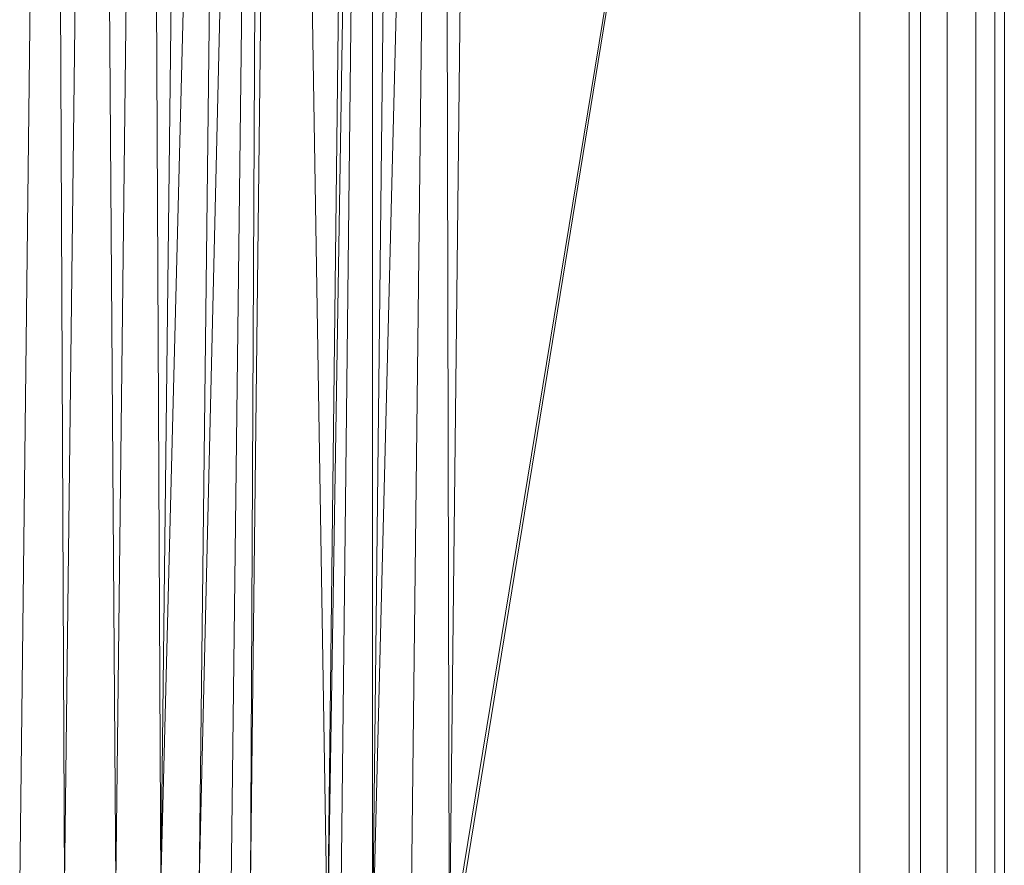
# Model space of a CAD drawing. Header units: metres. Extents: x 391.1 to 427.5, y 12.7 to 28.4.
# Tile 112 of 240: x 408.8382 to 408.9417, y 20.9958 to 21.0846. Entities that reach past the tile are written whole.
import ezdxf

# ---------------------------------------------------------------- set-up
doc = ezdxf.new("R2010")
doc.units = ezdxf.units.M
doc.layers.add('02_MOBILIARIO', color=7, linetype='Continuous', lineweight=18)
doc.layers.add('Mobiliario', color=7, linetype='Continuous', lineweight=18)

# ---------------------------------------------------------------- blocks, each defined once
blk = doc.blocks.new('Family - Plats de dutxa PS-1-153387-01_ENLLUMENAT_PS1')
at = {"layer": '02_MOBILIARIO', "color": 253, "true_color": 0xaaaaaa}
for p, q in [((0.81, 0.00026), (0.81, 0.80026)), ((0.81, 0.00026), (0.81, 0.80026)), ((0.807, 0.01026), (0.807, 0.79026)), ((0.7948, 0.04106), (0.7948, 0.76746)), ((0.8012, 0.76746), (0.8012, 0.04106)), ((0.70646, 0.11324), (0.70983, 0.40026)), ((0.70646, 0.11324), (0.70983, 0.40026)), ((0.71118, 0.11324), (0.70983, 0.40026)), ((0.70983, 0.40026), (0.71118, 0.11324)), ((0.71118, 0.11324), (0.71455, 0.40026)), ((0.71455, 0.40026), (0.71118, 0.11324)), ((0.71657, 0.11324), (0.71455, 0.40026)), ((0.71455, 0.40026), (0.71657, 0.11324)), ((0.71657, 0.11324), (0.71994, 0.40026)), ((0.71994, 0.40026), (0.71657, 0.11324)), ((0.72129, 0.11324), (0.71994, 0.40026)), ((0.71994, 0.40026), (0.72129, 0.11324)), ((0.7287, 0.40026), (0.72129, 0.11324)), ((0.72129, 0.11324), (0.72466, 0.40026)), ((0.72129, 0.11324), (0.7287, 0.40026)), ((0.72466, 0.40026), (0.72129, 0.11324)), ((0.73208, 0.40026), (0.72533, 0.11324)), ((0.72533, 0.11324), (0.7287, 0.40026)), ((0.72533, 0.11324), (0.73208, 0.40026)), ((0.7287, 0.40026), (0.72533, 0.11324)), ((0.7287, 0.11324), (0.73208, 0.40026)), ((0.73208, 0.40026), (0.7287, 0.11324)), ((0.73073, 0.11324), (0.7341, 0.40026)), ((0.73073, 0.11324), (0.73208, 0.40026)), ((0.73208, 0.40026), (0.73073, 0.11324)), ((0.7341, 0.40026), (0.73073, 0.11324)), ((0.73882, 0.10582), (0.7341, 0.40026)), ((0.7341, 0.40026), (0.73882, 0.10582)), ((0.74354, 0.40026), (0.73882, 0.10582)), ((0.73882, 0.10582), (0.74219, 0.40026)), ((0.73882, 0.10582), (0.74354, 0.40026)), ((0.74219, 0.40026), (0.73882, 0.10582)), ((0.74017, 0.10582), (0.74354, 0.40026)), ((0.74354, 0.40026), (0.74017, 0.10582)), ((0.75095, 0.40026), (0.74354, 0.10582)), ((0.74354, 0.10582), (0.74691, 0.40026)), ((0.74354, 0.10582), (0.75095, 0.40026)), ((0.74354, 0.10582), (0.74354, 0.40026)), ((0.74354, 0.40026), (0.74354, 0.10582)), ((0.74691, 0.40026), (0.74354, 0.10582)), ((0.74758, 0.10582), (0.75095, 0.40026)), ((0.75095, 0.40026), (0.74758, 0.10582)), ((0.75163, 0.10582), (0.75095, 0.40026)), ((0.75095, 0.40026), (0.75163, 0.10582)), ((0.8, 0.40026), (0.75129, 0.10185)), ((0.75129, 0.10185), (0.8, 0.40026)), ((0.755, 0.40026), (0.75163, 0.10582)), ((0.8, 0.40026), (0.75163, 0.10582)), ((0.75163, 0.10582), (0.8, 0.40026)), ((0.755, 0.40026), (0.75163, 0.10582)), ((0.8, 0.01226), (0.8, 0.40026)), ((0.8, 0.01226), (0.8, 0.40026)), ((0.804, 0.01126), (0.804, 0.40026)), ((0.804, 0.01126), (0.804, 0.40026)), ((0.807, 0.40026), (0.807, 0.01026)), ((0.807, 0.01026), (0.807, 0.40026)), ((0.807, 0.01026), (0.807, 0.40026)), ((0.809, 0.01026), (0.809, 0.40026)), ((0.809, 0.40026), (0.809, 0.01026)), ((0.81, 0.01026), (0.81, 0.40026)), ((0.81, 0.40026), (0.81, 0.01026)), ((0.81, 0.01026), (0.81, 0.40026)), ((0.81, 0.40026), (0.81, 0.01026)), ((0.81, 0.30026), (0.81, 0.01026)), ((0.81, 0.30026), (0.81, 0.01026)), ((0.81, 0.01026), (0.81, 0.30026))]:
    blk.add_line(p, q, dxfattribs=at)
at = {"layer": 'Mobiliario', "color": 253, "true_color": 0xaaaaaa}
for p, q in [((0.7948, 0.76746), (0.7948, 0.04106)), ((0.8012, 0.04106), (0.8012, 0.76746))]:
    blk.add_line(p, q, dxfattribs=at)
blk = doc.blocks.new('LONDR55-XX_ZZ-ARQ-CAA-M3D-Londres55_ifc-1-01_ENLLUMENAT_PS1')
at = {"layer": '02_MOBILIARIO', "color": 253, "lineweight": 18, "true_color": 0xaaaaaa}
blk.add_blockref('Family - Plats de dutxa PS-1-153387-01_ENLLUMENAT_PS1', (408.13172, 20.88048), dxfattribs=at)

msp = doc.modelspace()

# ---------------------------------------------------------------- block references
at = {"lineweight": 5}
msp.add_blockref('LONDR55-XX_ZZ-ARQ-CAA-M3D-Londres55_ifc-1-01_ENLLUMENAT_PS1', (0, 0), dxfattribs=at)

doc.saveas('drawing.dxf')
